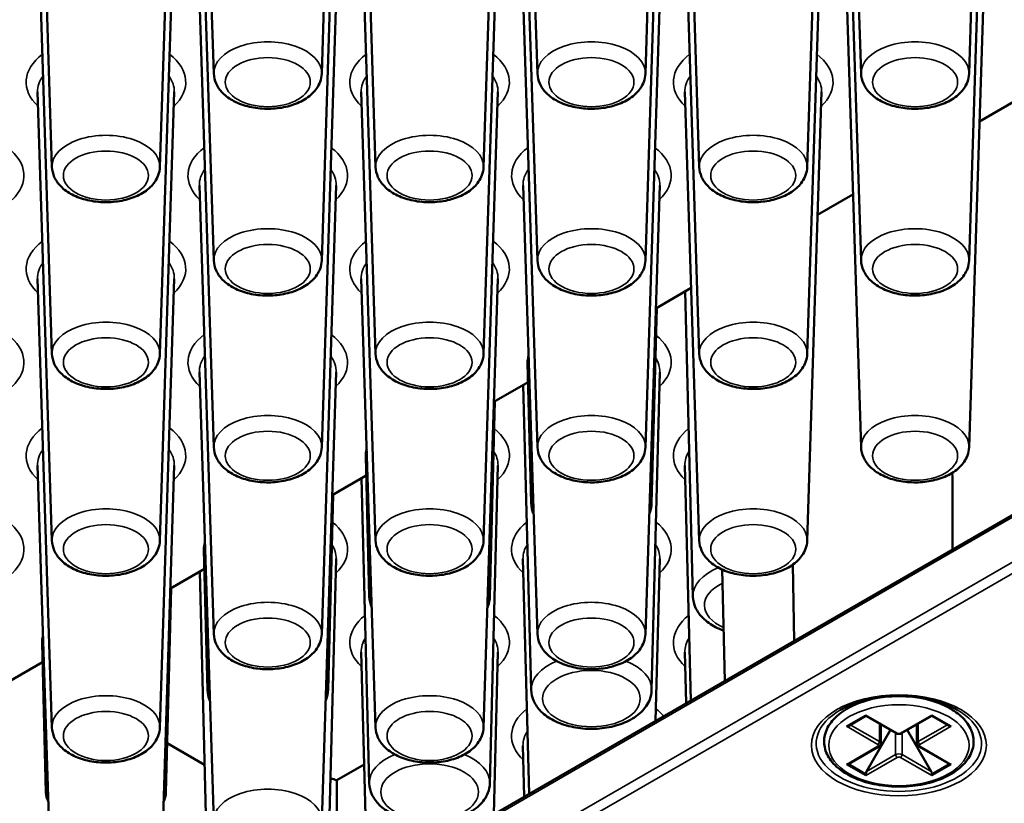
# Paper-space layout 'Sheet_1' of a CAD drawing. Header units: millimetres. Extents: x 0.8 to 58.3, y 0.8 to 58.3.
# Tile 54 of 128: x 9.9 to 11.5, y 44.6 to 46. Entities that reach past the tile are written whole.
import ezdxf

# ---------------------------------------------------------------- set-up
doc = ezdxf.new("R2010")
doc.units = ezdxf.units.MM
doc.layers.add('Visible (ISO)', color=7, linetype='Continuous', lineweight=50)
doc.layers.add('Visible Narrow (ISO)', color=7, linetype='Continuous', lineweight=35)

psp = doc.layouts.new('Sheet_1')

# ---------------------------------------------------------------- linework, layer by layer
at = {"layer": 'Visible (ISO)'}
for p, q in [((10.18981, 45.89674), (10.16504, 46.66881)), ((10.37545, 45.89674), (10.40022, 46.66881)), ((10.74659, 45.89674), (10.72182, 46.66881)), ((10.93223, 45.89674), (10.957, 46.66881)), ((11.30336, 45.89674), (11.2786, 46.66881)), ((11.48901, 45.89674), (11.51377, 46.66881)), ((9.91142, 45.73601), (9.88666, 46.50808)), ((10.09707, 45.73601), (10.12183, 46.50808)), ((10.4682, 45.73601), (10.44343, 46.50808)), ((10.65384, 45.73601), (10.67861, 46.50808)), ((11.02497, 45.73601), (11.00021, 46.50808)), ((11.21062, 45.73601), (11.23539, 46.50808)), ((10.18981, 45.57529), (10.16504, 46.34736)), ((10.37545, 45.57529), (10.40022, 46.34736)), ((10.74659, 45.57529), (10.72182, 46.34736)), ((10.93223, 45.57529), (10.957, 46.34736)), ((11.30336, 45.57529), (11.2786, 46.34736)), ((11.48901, 45.57529), (11.51377, 46.34736)), ((9.91142, 45.41456), (9.88666, 46.18663)), ((10.09707, 45.41456), (10.12183, 46.18663)), ((10.4682, 45.41456), (10.44343, 46.18663)), ((10.65384, 45.41456), (10.67861, 46.18663)), ((11.02497, 45.41456), (11.00021, 46.18663)), ((11.21062, 45.41456), (11.23539, 46.18663)), ((10.18981, 45.25383), (10.16504, 46.0259)), ((10.37545, 45.25383), (10.40022, 46.0259)), ((10.74659, 45.25383), (10.72182, 46.0259)), ((10.93223, 45.25383), (10.957, 46.0259)), ((11.30336, 45.25383), (11.2786, 46.0259)), ((11.48901, 45.25383), (11.51377, 46.0259)), ((7.70998, 42.91242), (13.0272, 45.98232)), ((9.91142, 45.0931), (9.88666, 45.86517)), ((10.09707, 45.0931), (10.12183, 45.86517)), ((10.4682, 45.0931), (10.44343, 45.86517)), ((10.65384, 45.0931), (10.67861, 45.86517)), ((11.02497, 45.0931), (11.00021, 45.86517)), ((11.21062, 45.0931), (11.23539, 45.86517)), ((11.56557, 45.84808), (11.50698, 45.81426)), ((10.18981, 44.93238), (10.16504, 45.70445)), ((10.37545, 44.93238), (10.40022, 45.70445)), ((10.74659, 44.93238), (10.72182, 45.70445)), ((10.93223, 44.93238), (10.957, 45.70445)), ((11.28942, 45.68864), (11.2286, 45.65353)), ((9.91142, 44.77165), (9.88666, 45.54372)), ((10.09707, 44.77165), (10.12183, 45.54372)), ((10.4682, 44.77165), (10.44343, 45.54372)), ((10.65384, 44.77165), (10.67861, 45.54372)), ((11.01103, 45.52791), (10.95021, 45.4928)), ((11.01414, 44.99686), (11.00067, 45.52193)), ((10.94307, 45.15758), (10.95169, 45.49366)), ((10.73575, 45.15758), (10.72956, 45.39896)), ((10.18981, 44.61092), (10.16504, 45.38299)), ((10.37545, 44.61092), (10.40022, 45.38299)), ((10.94307, 44.83613), (10.9571, 45.38316)), ((10.73041, 45.3659), (10.67182, 45.33207)), ((10.73575, 44.83613), (10.72228, 45.3612)), ((10.66468, 44.99686), (10.6733, 45.33293)), ((10.45736, 44.99686), (10.45117, 45.23823)), ((9.91142, 44.45019), (9.88666, 45.22226)), ((10.09707, 44.45019), (10.12183, 45.22226)), ((10.66468, 44.6754), (10.67871, 45.22243)), ((11.01048, 44.81796), (11.0001, 45.22243)), ((10.45202, 45.20517), (10.39343, 45.17134)), ((10.45736, 44.6754), (10.44389, 45.20048)), ((10.38629, 44.83613), (10.39491, 45.1722)), ((10.17897, 44.83613), (10.17278, 45.0775)), ((10.38589, 44.49894), (10.40033, 45.0617)), ((10.73209, 44.65723), (10.72171, 45.0617)), ((10.94995, 44.78302), (10.9571, 45.0617)), ((10.17363, 45.04444), (10.11504, 45.01062)), ((11.06449, 45.04337), (11.06912, 44.85182)), ((11.18821, 44.92057), (11.18596, 45.05182)), ((10.17938, 44.49894), (10.1655, 45.03975)), ((10.1075, 44.65967), (10.11652, 45.01147)), ((9.90099, 44.65967), (9.89439, 44.91678)), ((10.4537, 44.49651), (10.44333, 44.90097)), ((10.67156, 44.62229), (10.67871, 44.90097)), ((11.00235, 44.81327), (11.0001, 44.90097)), ((9.89524, 44.88371), (9.83665, 44.84989)), ((11.30037, 44.81579), (11.27902, 44.80346)), ((11.43632, 44.81579), (11.45767, 44.80346)), ((11.28205, 44.77467), (11.31152, 44.79168)), ((11.31152, 44.79301), (11.31152, 44.79168)), ((11.36359, 44.76162), (11.31152, 44.79168)), ((11.3731, 44.76162), (11.42518, 44.79168)), ((11.42518, 44.79301), (11.42518, 44.79168)), ((11.42518, 44.79168), (11.45465, 44.77467)), ((11.33725, 44.77683), (11.33725, 44.74413)), ((11.39945, 44.77683), (11.39945, 44.74413)), ((11.31267, 44.69591), (11.35385, 44.76724)), ((11.42402, 44.69591), (11.38284, 44.76724)), ((10.17403, 44.70718), (10.10967, 44.74434)), ((10.72397, 44.65254), (10.72171, 44.74025)), ((11.28205, 44.70905), (11.33412, 44.73911)), ((11.45465, 44.70905), (11.40257, 44.73911)), ((10.44828, 44.70797), (10.4015, 44.68096)), ((11.31152, 44.68882), (11.31152, 44.69203)), ((11.42518, 44.68882), (11.42518, 44.69203))]:
    psp.add_line(p, q, dxfattribs=at)
for centre, major_axis, start_param, end_param in [((10.83941, 45.3999), (-0.10986, 0), 6.1076257, 6.2979976), ((10.56102, 45.23917), (-0.10986, 0), 6.1076257, 6.2979976), ((10.28263, 45.07844), (-0.10986, 0), 6.1076257, 6.2979976), ((10.00424, 44.91772), (-0.10986, 0), 6.1076257, 6.2979976), ((11.36835, 44.79235), (0.08268, 0), 2.6739007, 2.7364457), ((11.36835, 44.79235), (0.08268, 0), 0.405147, 0.467692), ((11.27811, 44.77694), (0.00557, 0), 4.712389, 5.4977871), ((11.45858, 44.77694), (-0.00557, 0), 0.7853982, 1.5707963), ((11.27811, 44.71132), (-0.00557, 0), 1.5707963, 2.3561945), ((11.45858, 44.71132), (0.00557, 0), 3.9269908, 4.712389), ((11.31545, 44.6943), (-0.00278, -0.00482), 4.712389, 5.4977871), ((11.42124, 44.6943), (0.00278, -0.00482), 0.7853982, 1.5707963), ((10.00424, 44.66055), (-0.10327, 0), 6.0327436, 6.5706616), ((10.00424, 44.66055), (0.10327, 0), 5.995709, 6.533627), ((10.31047, 44.58019), (-0.19685, 0), 4.2316835, 4.2929687)]:
    psp.add_ellipse(centre, major_axis=major_axis, ratio=0.5773503, start_param=start_param, end_param=end_param, dxfattribs=at)
for points, knots in [([(10.18981, 45.89674), (10.19, 45.89077), (10.19144, 45.88488), (10.19652, 45.87354), (10.20036, 45.8682), (10.21048, 45.85788), (10.21713, 45.8532), (10.2326, 45.84512), (10.24162, 45.84192), (10.26058, 45.83756), (10.27051, 45.83639), (10.29037, 45.8361), (10.30027, 45.83696), (10.31935, 45.84067), (10.32851, 45.84354), (10.34529, 45.85135), (10.35292, 45.85631), (10.36505, 45.86811), (10.36979, 45.87481), (10.37431, 45.887), (10.3753, 45.89185), (10.37545, 45.89674)], [3.9455081, 3.9455081, 3.9455081, 3.9455081, 4.1802605, 4.1802605, 4.4421326, 4.4421326, 4.7628206, 4.7628206, 5.1183591, 5.1183591, 5.4724135, 5.4724135, 5.8230903, 5.8230903, 6.1763313, 6.1763313, 6.5329314, 6.5329314, 6.8576474, 6.8576474, 7.0500662, 7.0500662, 7.0500662, 7.0500662]), ([(10.74659, 45.89674), (10.74678, 45.89077), (10.74822, 45.88488), (10.7533, 45.87354), (10.75714, 45.8682), (10.76726, 45.85788), (10.7739, 45.8532), (10.78938, 45.84512), (10.7984, 45.84192), (10.81735, 45.83756), (10.82729, 45.83639), (10.84714, 45.8361), (10.85705, 45.83696), (10.87613, 45.84067), (10.88528, 45.84354), (10.90207, 45.85135), (10.9097, 45.85631), (10.92183, 45.86811), (10.92657, 45.87481), (10.93109, 45.887), (10.93207, 45.89185), (10.93223, 45.89674)], [3.9455081, 3.9455081, 3.9455081, 3.9455081, 4.1802605, 4.1802605, 4.4421326, 4.4421326, 4.7628206, 4.7628206, 5.1183591, 5.1183591, 5.4724135, 5.4724135, 5.8230903, 5.8230903, 6.1763313, 6.1763313, 6.5329314, 6.5329314, 6.8576474, 6.8576474, 7.0500662, 7.0500662, 7.0500662, 7.0500662]), ([(11.30336, 45.89674), (11.30355, 45.89077), (11.30499, 45.88488), (11.31008, 45.87354), (11.31392, 45.8682), (11.32404, 45.85788), (11.33068, 45.8532), (11.34616, 45.84512), (11.35517, 45.84192), (11.37413, 45.83756), (11.38407, 45.83639), (11.40392, 45.8361), (11.41383, 45.83696), (11.4329, 45.84067), (11.44206, 45.84354), (11.45884, 45.85135), (11.46648, 45.85631), (11.47861, 45.86811), (11.48334, 45.87481), (11.48786, 45.887), (11.48885, 45.89185), (11.48901, 45.89674)], [3.9455081, 3.9455081, 3.9455081, 3.9455081, 4.1802605, 4.1802605, 4.4421326, 4.4421326, 4.7628206, 4.7628206, 5.1183591, 5.1183591, 5.4724135, 5.4724135, 5.8230903, 5.8230903, 6.1763313, 6.1763313, 6.5329314, 6.5329314, 6.8576474, 6.8576474, 7.0500662, 7.0500662, 7.0500662, 7.0500662]), ([(9.91142, 45.73601), (9.91161, 45.73004), (9.91305, 45.72415), (9.91814, 45.71281), (9.92197, 45.70747), (9.93209, 45.69715), (9.93874, 45.69247), (9.95421, 45.68439), (9.96323, 45.6812), (9.98219, 45.67683), (9.99213, 45.67566), (10.01198, 45.67537), (10.02188, 45.67623), (10.04096, 45.67995), (10.05012, 45.68281), (10.0669, 45.69062), (10.07453, 45.69558), (10.08666, 45.70738), (10.0914, 45.71409), (10.09592, 45.72627), (10.09691, 45.73112), (10.09707, 45.73601)], [3.9455081, 3.9455081, 3.9455081, 3.9455081, 4.1802605, 4.1802605, 4.4421326, 4.4421326, 4.7628206, 4.7628206, 5.1183591, 5.1183591, 5.4724135, 5.4724135, 5.8230903, 5.8230903, 6.1763313, 6.1763313, 6.5329314, 6.5329314, 6.8576474, 6.8576474, 7.0500662, 7.0500662, 7.0500662, 7.0500662]), ([(10.4682, 45.73601), (10.46839, 45.73004), (10.46983, 45.72415), (10.47491, 45.71281), (10.47875, 45.70747), (10.48887, 45.69715), (10.49551, 45.69247), (10.51099, 45.68439), (10.52001, 45.6812), (10.53896, 45.67683), (10.5489, 45.67566), (10.56875, 45.67537), (10.57866, 45.67623), (10.59774, 45.67995), (10.6069, 45.68281), (10.62368, 45.69062), (10.63131, 45.69558), (10.64344, 45.70738), (10.64818, 45.71409), (10.6527, 45.72627), (10.65369, 45.73112), (10.65384, 45.73601)], [3.9455081, 3.9455081, 3.9455081, 3.9455081, 4.1802605, 4.1802605, 4.4421326, 4.4421326, 4.7628206, 4.7628206, 5.1183591, 5.1183591, 5.4724135, 5.4724135, 5.8230903, 5.8230903, 6.1763313, 6.1763313, 6.5329314, 6.5329314, 6.8576474, 6.8576474, 7.0500662, 7.0500662, 7.0500662, 7.0500662]), ([(11.02497, 45.73601), (11.02517, 45.73004), (11.0266, 45.72415), (11.03169, 45.71281), (11.03553, 45.70747), (11.04565, 45.69715), (11.05229, 45.69247), (11.06777, 45.68439), (11.07678, 45.6812), (11.09574, 45.67683), (11.10568, 45.67566), (11.12553, 45.67537), (11.13544, 45.67623), (11.15451, 45.67995), (11.16367, 45.68281), (11.18046, 45.69062), (11.18809, 45.69558), (11.20022, 45.70738), (11.20495, 45.71409), (11.20947, 45.72627), (11.21046, 45.73112), (11.21062, 45.73601)], [3.9455081, 3.9455081, 3.9455081, 3.9455081, 4.1802605, 4.1802605, 4.4421326, 4.4421326, 4.7628206, 4.7628206, 5.1183591, 5.1183591, 5.4724135, 5.4724135, 5.8230903, 5.8230903, 6.1763313, 6.1763313, 6.5329314, 6.5329314, 6.8576474, 6.8576474, 7.0500662, 7.0500662, 7.0500662, 7.0500662]), ([(10.18981, 45.57529), (10.19, 45.56932), (10.19144, 45.56343), (10.19652, 45.55208), (10.20036, 45.54675), (10.21048, 45.53643), (10.21713, 45.53174), (10.2326, 45.52367), (10.24162, 45.52047), (10.26058, 45.5161), (10.27051, 45.51494), (10.29037, 45.51465), (10.30027, 45.5155), (10.31935, 45.51922), (10.32851, 45.52208), (10.34529, 45.5299), (10.35292, 45.53485), (10.36505, 45.54665), (10.36979, 45.55336), (10.37431, 45.56554), (10.3753, 45.57039), (10.37545, 45.57529)], [3.9455081, 3.9455081, 3.9455081, 3.9455081, 4.1802605, 4.1802605, 4.4421326, 4.4421326, 4.7628206, 4.7628206, 5.1183591, 5.1183591, 5.4724135, 5.4724135, 5.8230903, 5.8230903, 6.1763313, 6.1763313, 6.5329314, 6.5329314, 6.8576474, 6.8576474, 7.0500662, 7.0500662, 7.0500662, 7.0500662]), ([(10.74659, 45.57529), (10.74678, 45.56932), (10.74822, 45.56343), (10.7533, 45.55208), (10.75714, 45.54675), (10.76726, 45.53643), (10.7739, 45.53174), (10.78938, 45.52367), (10.7984, 45.52047), (10.81735, 45.5161), (10.82729, 45.51494), (10.84714, 45.51465), (10.85705, 45.5155), (10.87613, 45.51922), (10.88528, 45.52208), (10.90207, 45.5299), (10.9097, 45.53485), (10.92183, 45.54665), (10.92657, 45.55336), (10.93109, 45.56554), (10.93207, 45.57039), (10.93223, 45.57529)], [3.9455081, 3.9455081, 3.9455081, 3.9455081, 4.1802605, 4.1802605, 4.4421326, 4.4421326, 4.7628206, 4.7628206, 5.1183591, 5.1183591, 5.4724135, 5.4724135, 5.8230903, 5.8230903, 6.1763313, 6.1763313, 6.5329314, 6.5329314, 6.8576474, 6.8576474, 7.0500662, 7.0500662, 7.0500662, 7.0500662]), ([(11.30336, 45.57529), (11.30355, 45.56932), (11.30499, 45.56343), (11.31008, 45.55208), (11.31392, 45.54675), (11.32404, 45.53643), (11.33068, 45.53174), (11.34616, 45.52367), (11.35517, 45.52047), (11.37413, 45.5161), (11.38407, 45.51494), (11.40392, 45.51465), (11.41383, 45.5155), (11.4329, 45.51922), (11.44206, 45.52208), (11.45884, 45.5299), (11.46648, 45.53485), (11.47861, 45.54665), (11.48334, 45.55336), (11.48786, 45.56554), (11.48885, 45.57039), (11.48901, 45.57529)], [3.9455081, 3.9455081, 3.9455081, 3.9455081, 4.1802605, 4.1802605, 4.4421326, 4.4421326, 4.7628206, 4.7628206, 5.1183591, 5.1183591, 5.4724135, 5.4724135, 5.8230903, 5.8230903, 6.1763313, 6.1763313, 6.5329314, 6.5329314, 6.8576474, 6.8576474, 7.0500662, 7.0500662, 7.0500662, 7.0500662]), ([(9.91142, 45.41456), (9.91161, 45.40859), (9.91305, 45.4027), (9.91814, 45.39135), (9.92197, 45.38602), (9.93209, 45.3757), (9.93874, 45.37102), (9.95421, 45.36294), (9.96323, 45.35974), (9.98219, 45.35538), (9.99213, 45.35421), (10.01198, 45.35392), (10.02188, 45.35478), (10.04096, 45.35849), (10.05012, 45.36136), (10.0669, 45.36917), (10.07453, 45.37413), (10.08666, 45.38593), (10.0914, 45.39263), (10.09592, 45.40482), (10.09691, 45.40967), (10.09707, 45.41456)], [3.9455081, 3.9455081, 3.9455081, 3.9455081, 4.1802605, 4.1802605, 4.4421326, 4.4421326, 4.7628206, 4.7628206, 5.1183591, 5.1183591, 5.4724135, 5.4724135, 5.8230903, 5.8230903, 6.1763313, 6.1763313, 6.5329314, 6.5329314, 6.8576474, 6.8576474, 7.0500662, 7.0500662, 7.0500662, 7.0500662]), ([(10.4682, 45.41456), (10.46839, 45.40859), (10.46983, 45.4027), (10.47491, 45.39135), (10.47875, 45.38602), (10.48887, 45.3757), (10.49551, 45.37102), (10.51099, 45.36294), (10.52001, 45.35974), (10.53896, 45.35538), (10.5489, 45.35421), (10.56875, 45.35392), (10.57866, 45.35478), (10.59774, 45.35849), (10.6069, 45.36136), (10.62368, 45.36917), (10.63131, 45.37413), (10.64344, 45.38593), (10.64818, 45.39263), (10.6527, 45.40482), (10.65369, 45.40967), (10.65384, 45.41456)], [3.9455081, 3.9455081, 3.9455081, 3.9455081, 4.1802605, 4.1802605, 4.4421326, 4.4421326, 4.7628206, 4.7628206, 5.1183591, 5.1183591, 5.4724135, 5.4724135, 5.8230903, 5.8230903, 6.1763313, 6.1763313, 6.5329314, 6.5329314, 6.8576474, 6.8576474, 7.0500662, 7.0500662, 7.0500662, 7.0500662]), ([(11.02497, 45.41456), (11.02517, 45.40859), (11.0266, 45.4027), (11.03169, 45.39135), (11.03553, 45.38602), (11.04565, 45.3757), (11.05229, 45.37102), (11.06777, 45.36294), (11.07678, 45.35974), (11.09574, 45.35538), (11.10568, 45.35421), (11.12553, 45.35392), (11.13544, 45.35478), (11.15451, 45.35849), (11.16367, 45.36136), (11.18046, 45.36917), (11.18809, 45.37413), (11.20022, 45.38593), (11.20495, 45.39263), (11.20947, 45.40482), (11.21046, 45.40967), (11.21062, 45.41456)], [3.9455081, 3.9455081, 3.9455081, 3.9455081, 4.1802605, 4.1802605, 4.4421326, 4.4421326, 4.7628206, 4.7628206, 5.1183591, 5.1183591, 5.4724135, 5.4724135, 5.8230903, 5.8230903, 6.1763313, 6.1763313, 6.5329314, 6.5329314, 6.8576474, 6.8576474, 7.0500662, 7.0500662, 7.0500662, 7.0500662]), ([(10.18981, 45.25383), (10.19, 45.24786), (10.19144, 45.24197), (10.19652, 45.23063), (10.20036, 45.22529), (10.21048, 45.21497), (10.21713, 45.21029), (10.2326, 45.20221), (10.24162, 45.19901), (10.26058, 45.19465), (10.27051, 45.19348), (10.29037, 45.19319), (10.30027, 45.19405), (10.31935, 45.19776), (10.32851, 45.20063), (10.34529, 45.20844), (10.35292, 45.2134), (10.36505, 45.2252), (10.36979, 45.2319), (10.37431, 45.24409), (10.3753, 45.24894), (10.37545, 45.25383)], [3.9455081, 3.9455081, 3.9455081, 3.9455081, 4.1802605, 4.1802605, 4.4421326, 4.4421326, 4.7628206, 4.7628206, 5.1183591, 5.1183591, 5.4724135, 5.4724135, 5.8230903, 5.8230903, 6.1763313, 6.1763313, 6.5329314, 6.5329314, 6.8576474, 6.8576474, 7.0500662, 7.0500662, 7.0500662, 7.0500662]), ([(10.74659, 45.25383), (10.74678, 45.24786), (10.74822, 45.24197), (10.7533, 45.23063), (10.75714, 45.22529), (10.76726, 45.21497), (10.7739, 45.21029), (10.78938, 45.20221), (10.7984, 45.19901), (10.81735, 45.19465), (10.82729, 45.19348), (10.84714, 45.19319), (10.85705, 45.19405), (10.87613, 45.19776), (10.88528, 45.20063), (10.90207, 45.20844), (10.9097, 45.2134), (10.92183, 45.2252), (10.92657, 45.2319), (10.93109, 45.24409), (10.93207, 45.24894), (10.93223, 45.25383)], [3.9455081, 3.9455081, 3.9455081, 3.9455081, 4.1802605, 4.1802605, 4.4421326, 4.4421326, 4.7628206, 4.7628206, 5.1183591, 5.1183591, 5.4724135, 5.4724135, 5.8230903, 5.8230903, 6.1763313, 6.1763313, 6.5329314, 6.5329314, 6.8576474, 6.8576474, 7.0500662, 7.0500662, 7.0500662, 7.0500662]), ([(11.30336, 45.25383), (11.30355, 45.24786), (11.30499, 45.24197), (11.31008, 45.23063), (11.31392, 45.22529), (11.32404, 45.21497), (11.33068, 45.21029), (11.34616, 45.20221), (11.35517, 45.19901), (11.37413, 45.19465), (11.38407, 45.19348), (11.40392, 45.19319), (11.41383, 45.19405), (11.4329, 45.19776), (11.44206, 45.20063), (11.45884, 45.20844), (11.46648, 45.2134), (11.47861, 45.2252), (11.48334, 45.2319), (11.48786, 45.24409), (11.48885, 45.24894), (11.48901, 45.25383)], [3.9455081, 3.9455081, 3.9455081, 3.9455081, 4.1802605, 4.1802605, 4.4421326, 4.4421326, 4.7628206, 4.7628206, 5.1183591, 5.1183591, 5.4724135, 5.4724135, 5.8230903, 5.8230903, 6.1763313, 6.1763313, 6.5329314, 6.5329314, 6.8576474, 6.8576474, 7.0500662, 7.0500662, 7.0500662, 7.0500662]), ([(10.93886, 45.13901), (10.93919, 45.13976), (10.93951, 45.14053), (10.94178, 45.14647), (10.94292, 45.15201), (10.94307, 45.15758)], [6.82070763, 6.82070763, 6.82070763, 6.82070763, 6.8510454, 6.8510454, 7.05377115, 7.05377115, 7.05377115, 7.05377115]), ([(9.91142, 45.0931), (9.91161, 45.08713), (9.91305, 45.08124), (9.91814, 45.0699), (9.92197, 45.06456), (9.93209, 45.05424), (9.93874, 45.04956), (9.95421, 45.04148), (9.96323, 45.03829), (9.98219, 45.03392), (9.99213, 45.03275), (10.01198, 45.03246), (10.02188, 45.03332), (10.04096, 45.03703), (10.05012, 45.0399), (10.0669, 45.04771), (10.07453, 45.05267), (10.08666, 45.06447), (10.0914, 45.07118), (10.09592, 45.08336), (10.09691, 45.08821), (10.09707, 45.0931)], [3.9455081, 3.9455081, 3.9455081, 3.9455081, 4.1802605, 4.1802605, 4.4421326, 4.4421326, 4.7628206, 4.7628206, 5.1183591, 5.1183591, 5.4724135, 5.4724135, 5.8230903, 5.8230903, 6.1763313, 6.1763313, 6.5329314, 6.5329314, 6.8576474, 6.8576474, 7.0500662, 7.0500662, 7.0500662, 7.0500662]), ([(10.4682, 45.0931), (10.46839, 45.08713), (10.46983, 45.08124), (10.47491, 45.0699), (10.47875, 45.06456), (10.48887, 45.05424), (10.49551, 45.04956), (10.51099, 45.04148), (10.52001, 45.03829), (10.53896, 45.03392), (10.5489, 45.03275), (10.56875, 45.03246), (10.57866, 45.03332), (10.59774, 45.03703), (10.6069, 45.0399), (10.62368, 45.04771), (10.63131, 45.05267), (10.64344, 45.06447), (10.64818, 45.07118), (10.6527, 45.08336), (10.65369, 45.08821), (10.65384, 45.0931)], [3.9455081, 3.9455081, 3.9455081, 3.9455081, 4.1802605, 4.1802605, 4.4421326, 4.4421326, 4.7628206, 4.7628206, 5.1183591, 5.1183591, 5.4724135, 5.4724135, 5.8230903, 5.8230903, 6.1763313, 6.1763313, 6.5329314, 6.5329314, 6.8576474, 6.8576474, 7.0500662, 7.0500662, 7.0500662, 7.0500662]), ([(11.02497, 45.0931), (11.02517, 45.08713), (11.0266, 45.08124), (11.03169, 45.0699), (11.03553, 45.06456), (11.04565, 45.05424), (11.05229, 45.04956), (11.06777, 45.04148), (11.07678, 45.03829), (11.09574, 45.03392), (11.10568, 45.03275), (11.12553, 45.03246), (11.13544, 45.03332), (11.15451, 45.03703), (11.16367, 45.0399), (11.18046, 45.04771), (11.18809, 45.05267), (11.20022, 45.06447), (11.20495, 45.07118), (11.20947, 45.08336), (11.21046, 45.08821), (11.21062, 45.0931)], [3.9455081, 3.9455081, 3.9455081, 3.9455081, 4.1802605, 4.1802605, 4.4421326, 4.4421326, 4.7628206, 4.7628206, 5.1183591, 5.1183591, 5.4724135, 5.4724135, 5.8230903, 5.8230903, 6.1763313, 6.1763313, 6.5329314, 6.5329314, 6.8576474, 6.8576474, 7.0500662, 7.0500662, 7.0500662, 7.0500662]), ([(10.66047, 44.97828), (10.6608, 44.97904), (10.66112, 44.9798), (10.66339, 44.98574), (10.66454, 44.99128), (10.66468, 44.99686)], [6.82070763, 6.82070763, 6.82070763, 6.82070763, 6.8510454, 6.8510454, 7.05377115, 7.05377115, 7.05377115, 7.05377115]), ([(11.01414, 44.99686), (11.01431, 44.99025), (11.01589, 44.98371), (11.02158, 44.97111), (11.0259, 44.96517), (11.03731, 44.95372), (11.04481, 44.94852), (11.05754, 44.94201), (11.06219, 44.94002), (11.06703, 44.93829)], [3.9418031, 3.9418031, 3.9418031, 3.9418031, 4.1820441, 4.1820441, 4.4493019, 4.4493019, 4.7726081, 4.7726081, 4.9442522, 4.9442522, 4.9442522, 4.9442522]), ([(10.18981, 44.93238), (10.19, 44.92641), (10.19144, 44.92052), (10.19652, 44.90917), (10.20036, 44.90384), (10.21048, 44.89352), (10.21713, 44.88883), (10.2326, 44.88076), (10.24162, 44.87756), (10.26058, 44.87319), (10.27051, 44.87203), (10.29037, 44.87174), (10.30027, 44.87259), (10.31935, 44.87631), (10.32851, 44.87917), (10.34529, 44.88698), (10.35292, 44.89194), (10.36505, 44.90374), (10.36979, 44.91045), (10.37431, 44.92263), (10.3753, 44.92748), (10.37545, 44.93238)], [3.9455081, 3.9455081, 3.9455081, 3.9455081, 4.1802605, 4.1802605, 4.4421326, 4.4421326, 4.7628206, 4.7628206, 5.1183591, 5.1183591, 5.4724135, 5.4724135, 5.8230903, 5.8230903, 6.1763313, 6.1763313, 6.5329314, 6.5329314, 6.8576474, 6.8576474, 7.0500662, 7.0500662, 7.0500662, 7.0500662]), ([(10.74659, 44.93238), (10.74678, 44.92641), (10.74822, 44.92052), (10.7533, 44.90917), (10.75714, 44.90384), (10.76726, 44.89352), (10.7739, 44.88883), (10.78938, 44.88076), (10.7984, 44.87756), (10.81735, 44.87319), (10.82729, 44.87203), (10.84714, 44.87174), (10.85705, 44.87259), (10.87613, 44.87631), (10.88528, 44.87917), (10.90207, 44.88698), (10.9097, 44.89194), (10.92183, 44.90374), (10.92657, 44.91045), (10.93109, 44.92263), (10.93207, 44.92748), (10.93223, 44.93238)], [3.9455081, 3.9455081, 3.9455081, 3.9455081, 4.1802605, 4.1802605, 4.4421326, 4.4421326, 4.7628206, 4.7628206, 5.1183591, 5.1183591, 5.4724135, 5.4724135, 5.8230903, 5.8230903, 6.1763313, 6.1763313, 6.5329314, 6.5329314, 6.8576474, 6.8576474, 7.0500662, 7.0500662, 7.0500662, 7.0500662]), ([(10.38208, 44.81755), (10.38241, 44.81831), (10.38273, 44.81908), (10.385, 44.82502), (10.38615, 44.83055), (10.38629, 44.83613)], [6.82070763, 6.82070763, 6.82070763, 6.82070763, 6.8510454, 6.8510454, 7.05377115, 7.05377115, 7.05377115, 7.05377115]), ([(10.73575, 44.83613), (10.73592, 44.82952), (10.7375, 44.82298), (10.74319, 44.81038), (10.74751, 44.80444), (10.75893, 44.793), (10.76642, 44.78779), (10.78379, 44.7789), (10.79386, 44.77539), (10.81501, 44.77061), (10.82609, 44.76934), (10.84824, 44.76904), (10.8593, 44.77001), (10.88056, 44.77413), (10.89075, 44.7773), (10.90938, 44.78587), (10.91782, 44.7913), (10.93132, 44.80417), (10.93661, 44.81151), (10.94178, 44.82502), (10.94292, 44.83055), (10.94307, 44.83613)], [3.9418031, 3.9418031, 3.9418031, 3.9418031, 4.1820441, 4.1820441, 4.4493019, 4.4493019, 4.7726081, 4.7726081, 5.1248204, 5.1248204, 5.4747955, 5.4747955, 5.8217841, 5.8217841, 6.1710851, 6.1710851, 6.523899, 6.523899, 6.8510454, 6.8510454, 7.0537712, 7.0537712, 7.0537712, 7.0537712]), ([(11.26779, 44.8018), (11.27773, 44.80754), (11.28942, 44.81251), (11.31517, 44.82024), (11.32926, 44.823), (11.35837, 44.82592), (11.37341, 44.82606), (11.4028, 44.82371), (11.41714, 44.82121), (11.44355, 44.81388), (11.45563, 44.80907), (11.46697, 44.8029), (11.46795, 44.80235), (11.4689, 44.8018)], [4.712389, 4.712389, 4.712389, 4.712389, 5.0180103, 5.0180103, 5.3258827, 5.3258827, 5.6356981, 5.6356981, 5.9456207, 5.9456207, 6.2537629, 6.2537629, 6.2831853, 6.2831853, 6.2831853, 6.2831853]), ([(11.27902, 44.80346), (11.26897, 44.79766), (11.26042, 44.7908), (11.24754, 44.7756), (11.24309, 44.76728), (11.23916, 44.7506), (11.23931, 44.74235), (11.24362, 44.7265), (11.24777, 44.71893), (11.25975, 44.70456), (11.26789, 44.69787), (11.28734, 44.68624), (11.29877, 44.68137), (11.32352, 44.67407), (11.33685, 44.67163), (11.36405, 44.66936), (11.37791, 44.66953), (11.40489, 44.67244), (11.41799, 44.67519), (11.44218, 44.68306), (11.45327, 44.68819), (11.47227, 44.7005), (11.48019, 44.70768), (11.49159, 44.72333), (11.49523, 44.73176), (11.49762, 44.74841), (11.49675, 44.75654), (11.49111, 44.77216), (11.48628, 44.77962), (11.4738, 44.79274), (11.46628, 44.79849), (11.45767, 44.80346)], [1.5707963, 1.5707963, 1.5707963, 1.5707963, 1.9011199, 1.9011199, 2.2209441, 2.2209441, 2.5121392, 2.5121392, 2.8048735, 2.8048735, 3.1242431, 3.1242431, 3.4544727, 3.4544727, 3.7839051, 3.7839051, 4.1119419, 4.1119419, 4.4400819, 4.4400819, 4.7697425, 4.7697425, 5.0996342, 5.0996342, 5.4150427, 5.4150427, 5.703154, 5.703154, 6.0001266, 6.0001266, 6.2831853, 6.2831853, 6.2831853, 6.2831853]), ([(9.91142, 44.77165), (9.91161, 44.76568), (9.91305, 44.75979), (9.91814, 44.74844), (9.92197, 44.74311), (9.93209, 44.73279), (9.93874, 44.7281), (9.95421, 44.72003), (9.96323, 44.71683), (9.98219, 44.71247), (9.99213, 44.7113), (10.01198, 44.71101), (10.02188, 44.71186), (10.04096, 44.71558), (10.05012, 44.71844), (10.0669, 44.72626), (10.07453, 44.73122), (10.08666, 44.74302), (10.0914, 44.74972), (10.09592, 44.76191), (10.09691, 44.76675), (10.09707, 44.77165)], [3.9455081, 3.9455081, 3.9455081, 3.9455081, 4.1802605, 4.1802605, 4.4421326, 4.4421326, 4.7628206, 4.7628206, 5.1183591, 5.1183591, 5.4724135, 5.4724135, 5.8230903, 5.8230903, 6.1763313, 6.1763313, 6.5329314, 6.5329314, 6.8576474, 6.8576474, 7.0500662, 7.0500662, 7.0500662, 7.0500662]), ([(10.4682, 44.77165), (10.46839, 44.76568), (10.46983, 44.75979), (10.47491, 44.74844), (10.47875, 44.74311), (10.48887, 44.73279), (10.49551, 44.7281), (10.51099, 44.72003), (10.52001, 44.71683), (10.53896, 44.71247), (10.5489, 44.7113), (10.56875, 44.71101), (10.57866, 44.71186), (10.59774, 44.71558), (10.6069, 44.71844), (10.62368, 44.72626), (10.63131, 44.73122), (10.64344, 44.74302), (10.64818, 44.74972), (10.6527, 44.76191), (10.65369, 44.76675), (10.65384, 44.77165)], [3.9455081, 3.9455081, 3.9455081, 3.9455081, 4.1802605, 4.1802605, 4.4421326, 4.4421326, 4.7628206, 4.7628206, 5.1183591, 5.1183591, 5.4724135, 5.4724135, 5.8230903, 5.8230903, 6.1763313, 6.1763313, 6.5329314, 6.5329314, 6.8576474, 6.8576474, 7.0500662, 7.0500662, 7.0500662, 7.0500662]), ([(11.36359, 44.76162), (11.3642, 44.76127), (11.36482, 44.76102), (11.36608, 44.76064), (11.36672, 44.76053), (11.36802, 44.76041), (11.36867, 44.76041), (11.36997, 44.76053), (11.37061, 44.76064), (11.37188, 44.76102), (11.3725, 44.76127), (11.3731, 44.76162)], [3.1415927, 3.1415927, 3.1415927, 3.1415927, 3.4557519, 3.4557519, 3.7699112, 3.7699112, 4.0840704, 4.0840704, 4.3982297, 4.3982297, 4.712389, 4.712389, 4.712389, 4.712389]), ([(11.33412, 44.73911), (11.33443, 44.73929), (11.33472, 44.73948), (11.33529, 44.73994), (11.33557, 44.7402), (11.33609, 44.74079), (11.33634, 44.74112), (11.33676, 44.74187), (11.33694, 44.74229), (11.33718, 44.74318), (11.33725, 44.74365), (11.33725, 44.74413)], [4.71238898, 4.71238898, 4.71238898, 4.71238898, 4.86946861, 4.86946861, 5.02654825, 5.02654825, 5.18362788, 5.18362788, 5.34070751, 5.34070751, 5.49778714, 5.49778714, 5.49778714, 5.49778714]), ([(11.39945, 44.74413), (11.39945, 44.74365), (11.39951, 44.74318), (11.39976, 44.74229), (11.39994, 44.74187), (11.40036, 44.74112), (11.4006, 44.74079), (11.40112, 44.7402), (11.4014, 44.73994), (11.40197, 44.73948), (11.40227, 44.73929), (11.40257, 44.73911)], [2.35619449, 2.35619449, 2.35619449, 2.35619449, 2.51327412, 2.51327412, 2.67035376, 2.67035376, 2.82743339, 2.82743339, 2.98451302, 2.98451302, 3.14159265, 3.14159265, 3.14159265, 3.14159265]), ([(10.45736, 44.6754), (10.45753, 44.66879), (10.45911, 44.66225), (10.4648, 44.64965), (10.46912, 44.64371), (10.48054, 44.63227), (10.48803, 44.62707), (10.50541, 44.61817), (10.51547, 44.61466), (10.53662, 44.60988), (10.54771, 44.60861), (10.56985, 44.60832), (10.58091, 44.60928), (10.60217, 44.6134), (10.61236, 44.61657), (10.63099, 44.62515), (10.63943, 44.63057), (10.65293, 44.64344), (10.65822, 44.65078), (10.66339, 44.66429), (10.66454, 44.66982), (10.66468, 44.6754)], [3.9418031, 3.9418031, 3.9418031, 3.9418031, 4.1820441, 4.1820441, 4.4493019, 4.4493019, 4.7726081, 4.7726081, 5.1248204, 5.1248204, 5.4747955, 5.4747955, 5.8217841, 5.8217841, 6.1710851, 6.1710851, 6.523899, 6.523899, 6.8510454, 6.8510454, 7.0537712, 7.0537712, 7.0537712, 7.0537712])]:
    psp.add_open_spline(points, degree=3, knots=knots, dxfattribs=at)
for points in [[(11.46031, 45.20986), (11.46043, 45.16581), (11.46055, 45.12182), (11.46067, 45.07788)], [(10.73575, 45.15758), (10.73591, 45.15117), (10.73741, 45.14482), (10.73996, 45.13901)], [(10.45736, 44.99686), (10.45753, 44.99044), (10.45902, 44.9841), (10.46157, 44.97828)], [(10.17897, 44.83613), (10.17914, 44.82972), (10.18063, 44.82337), (10.18318, 44.81755)], [(10.4015, 44.68096), (10.40172, 44.60942), (10.40195, 44.53802), (10.40216, 44.46675)]]:
    psp.add_open_spline(points, degree=3, dxfattribs=at)
at = {"layer": 'Visible Narrow (ISO)'}
for p, q in [((7.70754, 42.90701), (13.02476, 45.97691)), ((13.02476, 45.89976), (7.70754, 42.82986)), ((7.71589, 42.8154), (13.03311, 45.8853)), ((11.31152, 44.79301), (11.27811, 44.77373)), ((11.36556, 44.76181), (11.31152, 44.79301)), ((11.42518, 44.79301), (11.37113, 44.76181)), ((11.45858, 44.77373), (11.42518, 44.79301)), ((11.27811, 44.77373), (11.33216, 44.74252)), ((11.33494, 44.74734), (11.28483, 44.77628)), ((11.33494, 44.77816), (11.33494, 44.74734)), ((11.40175, 44.77816), (11.40175, 44.74734)), ((11.45186, 44.77628), (11.40175, 44.74734)), ((11.40454, 44.74252), (11.45858, 44.77373)), ((11.36278, 44.72484), (11.36278, 44.76209)), ((11.37391, 44.72484), (11.37391, 44.76209)), ((11.33216, 44.73931), (11.27811, 44.7081)), ((11.45858, 44.7081), (11.40454, 44.73931)), ((11.31152, 44.68882), (11.36556, 44.72002)), ((11.36278, 44.72484), (11.31267, 44.69591)), ((11.37113, 44.72002), (11.42518, 44.68882)), ((11.42402, 44.69591), (11.37391, 44.72484)), ((11.27811, 44.7081), (11.31152, 44.68882)), ((11.28205, 44.70905), (11.31152, 44.69203)), ((11.42518, 44.69203), (11.45465, 44.70905)), ((11.42518, 44.68882), (11.45858, 44.7081))]:
    psp.add_line(p, q, dxfattribs=at)
for centre, major_axis, start_param, end_param in [((10.28263, 45.89773), (0.09284, 0), 6.264668, 9.4432953), ((10.83941, 45.89773), (0.09284, 0), 6.264668, 9.4432953), ((11.39619, 45.89773), (0.09284, 0), 6.264668, 9.4432953), ((10.00424, 45.88208), (-0.13729, 0), 5.6339655, 6.8366037), ((10.00424, 45.88208), (0.13729, 0), 5.7297669, 6.9324051), ((10.56102, 45.88208), (-0.13729, 0), 5.6339655, 6.8366037), ((10.56102, 45.88208), (0.13729, 0), 5.7297669, 6.9324051), ((11.1178, 45.88208), (-0.13729, 0), 5.6339655, 6.8366037), ((11.1178, 45.88208), (0.13729, 0), 5.7297669, 6.9324051), ((10.00424, 45.86643), (-0.11761, 0), 5.8798722, 6.3017026), ((10.00424, 45.86643), (0.11761, 0), 6.264668, 6.6864984), ((10.56102, 45.86643), (-0.11761, 0), 5.8798722, 6.3017026), ((10.56102, 45.86643), (0.11761, 0), 6.264668, 6.6864984), ((11.1178, 45.86643), (-0.11761, 0), 5.8798722, 6.3017026), ((11.1178, 45.86643), (0.11761, 0), 6.264668, 6.6864984), ((10.00424, 45.73701), (0.09284, 0), 6.264668, 9.4432953), ((10.56102, 45.73701), (0.09284, 0), 6.264668, 9.4432953), ((11.1178, 45.73701), (0.09284, 0), 6.264668, 9.4432953), ((9.72585, 45.72135), (0.13729, 0), 5.7297669, 6.9324051), ((10.28263, 45.72135), (-0.13729, 0), 5.6339655, 6.8366037), ((10.28263, 45.72135), (0.13729, 0), 5.7297669, 6.9324051), ((10.83941, 45.72135), (-0.13729, 0), 5.6339655, 6.8366037), ((10.83941, 45.72135), (0.13729, 0), 5.7297669, 6.9324051), ((10.28263, 45.7057), (-0.11761, 0), 5.8798722, 6.3017026), ((10.28263, 45.7057), (0.11761, 0), 6.264668, 6.6864984), ((10.83941, 45.7057), (-0.11761, 0), 5.8798722, 6.3017026), ((10.83941, 45.7057), (0.11761, 0), 6.264668, 6.6864984), ((10.28263, 45.57628), (0.09284, 0), 6.264668, 9.4432953), ((10.83941, 45.57628), (0.09284, 0), 6.264668, 9.4432953), ((11.39619, 45.57628), (0.09284, 0), 6.264668, 9.4432953), ((10.00424, 45.56063), (-0.13729, 0), 5.6339655, 6.8366037), ((10.00424, 45.56063), (0.13729, 0), 5.7297669, 6.9324051), ((10.56102, 45.56063), (-0.13729, 0), 5.6339655, 6.8366037), ((10.56102, 45.56063), (0.13729, 0), 5.7297669, 6.9324051), ((10.00424, 45.54497), (-0.11761, 0), 5.8798722, 6.3017026), ((10.00424, 45.54497), (0.11761, 0), 6.264668, 6.6864984), ((10.56102, 45.54497), (-0.11761, 0), 5.8798722, 6.3017026), ((10.56102, 45.54497), (0.11761, 0), 6.264668, 6.6864984), ((11.1178, 45.56063), (0.13739, 0), 3.666136, 3.6925418), ((10.00424, 45.41555), (0.09284, 0), 6.264668, 9.4432953), ((10.56102, 45.41555), (0.09284, 0), 6.264668, 9.4432953), ((11.1178, 45.41555), (0.09284, 0), 6.264668, 9.4432953), ((9.72585, 45.3999), (0.13729, 0), 5.7297669, 6.9324051), ((10.28263, 45.3999), (-0.13729, 0), 5.6339655, 6.8366037), ((10.28263, 45.3999), (0.13729, 0), 5.7297669, 6.9324051), ((10.83941, 45.3999), (0.13739, 0), 5.7322362, 6.912437), ((10.28263, 45.38425), (-0.11761, 0), 5.8798722, 6.3017026), ((10.28263, 45.38425), (0.11761, 0), 6.264668, 6.6864984), ((10.83941, 45.38416), (0.11771, 0), 6.268373, 6.6449275), ((10.83941, 45.3999), (0.13739, 0), 3.666136, 3.6925418), ((10.28263, 45.25482), (0.09284, 0), 6.264668, 9.4432953), ((10.83941, 45.25482), (0.09284, 0), 6.264668, 9.4432953), ((11.39619, 45.25482), (0.09284, 0), 6.264668, 9.4432953), ((10.00424, 45.23917), (-0.13729, 0), 5.6339655, 6.8366037), ((10.00424, 45.23917), (0.13729, 0), 5.7297669, 6.9324051), ((10.56102, 45.23917), (0.13739, 0), 5.7322362, 6.912437), ((11.1178, 45.23917), (-0.13739, 0), 5.6539336, 6.8341344), ((10.00424, 45.22352), (-0.11761, 0), 5.8798722, 6.3017026), ((10.00424, 45.22352), (0.11761, 0), 6.264668, 6.6864984), ((10.56102, 45.22344), (0.11771, 0), 6.268373, 6.6449275), ((11.1178, 45.22344), (-0.11771, 0), 5.9214432, 6.2979976), ((10.56102, 45.23917), (0.13739, 0), 3.666136, 3.6925418), ((10.83941, 45.15847), (-0.10367, 0), 6.036968, 6.2979976), ((10.83941, 45.15847), (0.10367, 0), 6.268373, 6.5294026), ((10.00424, 45.0941), (0.09284, 0), 6.264668, 9.4432953), ((10.56102, 45.0941), (0.09284, 0), 6.264668, 9.4432953), ((11.1178, 45.0941), (0.09284, 0), 6.264668, 9.4432953), ((9.72585, 45.07844), (0.13729, 0), 5.7297669, 6.9324051), ((10.28263, 45.07844), (0.13739, 0), 5.7322362, 6.912437), ((10.83941, 45.07844), (-0.13739, 0), 5.6539336, 6.8341344), ((10.83941, 45.07844), (0.13739, 0), 5.7322362, 6.912437), ((10.28263, 45.06271), (0.11771, 0), 6.268373, 6.6449275), ((10.83941, 45.06271), (-0.11771, 0), 5.9214432, 6.2979976), ((10.83941, 45.06271), (0.11771, 0), 6.268373, 6.6449275), ((11.1178, 44.99774), (-0.10367, 0), 5.3276335, 6.2979976), ((10.28263, 45.07844), (0.13739, 0), 3.666136, 3.6925418), ((10.56102, 44.99774), (-0.10367, 0), 6.036968, 6.2979976), ((10.56102, 44.99774), (0.10367, 0), 6.268373, 6.5294026), ((11.1178, 44.98201), (-0.08399, 0), 5.3912598, 7.2030361), ((10.28263, 44.93337), (0.09284, 0), 6.264668, 9.4432953), ((10.83941, 44.93337), (0.09284, 0), 6.264668, 9.4432953), ((10.56102, 44.91772), (-0.13739, 0), 5.6539336, 6.8341344), ((10.56102, 44.91772), (0.13739, 0), 5.7322362, 6.912437), ((11.1178, 44.91772), (-0.13739, 0), 5.6539336, 6.8341344), ((10.56102, 44.90198), (-0.11771, 0), 5.9214432, 6.2979976), ((10.56102, 44.90198), (0.11771, 0), 6.268373, 6.6449275), ((11.1178, 44.90198), (-0.11771, 0), 5.9214432, 6.2979976), ((10.83941, 44.83702), (-0.10367, 0), 5.3276335, 6.2979976), ((10.83941, 44.83702), (0.10367, 0), 6.268373, 7.2387372), ((10.28263, 44.83702), (-0.10367, 0), 6.036968, 6.2979976), ((10.28263, 44.83702), (0.10367, 0), 6.268373, 6.5294026), ((10.00424, 44.77264), (0.09284, 0), 6.264668, 9.4432953), ((10.56102, 44.77264), (0.09284, 0), 6.264668, 9.4432953), ((11.36835, 44.75189), (-0.12632, 0), 3.9269908, 5.4977871), ((10.83941, 44.75699), (-0.13739, 0), 5.6539336, 6.8341344), ((10.83941, 44.75699), (-0.13739, 0), 3.5833448, 3.7708444), ((11.36835, 44.7974), (-0.07874, 0), 5.9081283, 5.9568986), ((11.36835, 44.7974), (0.07874, 0), 0.3262867, 0.375057), ((11.36835, 44.74374), (0.14221, 0), 2.3561945, 7.0685835), ((10.83941, 44.74125), (-0.11771, 0), 5.9214432, 6.2979976), ((11.36556, 44.76502), (-0.00197, -0.00341), 0, 0.7853982), ((11.36835, 44.76342), (-0.00394, 0), 0.7853982, 2.3561945), ((11.37113, 44.76502), (0.00197, -0.00341), 5.4977871, 6.2831853), ((11.33216, 44.74574), (-0.00197, -0.00341), 0.7853982, 2.3561945), ((11.32937, 44.74092), (0.00394, 0), 5.4977871, 7.0685835), ((11.33216, 44.74252), (0.00197, -0.00341), 5.4977871, 6.2831853), ((11.32937, 44.74413), (0.00787, 0), 0, 0.7853982), ((11.40732, 44.74413), (-0.00787, 0), 5.4977871, 6.2831853), ((11.40454, 44.74574), (-0.00197, 0.00341), 0.7853982, 2.3561945), ((11.40454, 44.74252), (-0.00197, -0.00341), 0, 0.7853982), ((11.40732, 44.74092), (-0.00394, 0), 5.4977871, 7.0685835), ((10.56102, 44.67629), (-0.10367, 0), 5.3276335, 6.2979976), ((10.56102, 44.67629), (0.10367, 0), 6.268373, 7.2387372), ((11.36835, 44.72163), (-0.00787, 0), 3.9269908, 5.4977871), ((11.36556, 44.72324), (0.00197, -0.00341), 3.9269908, 5.4977871), ((11.36835, 44.71841), (0.00394, 0), 0.7853982, 2.3561945), ((11.37113, 44.72324), (-0.00197, -0.00341), 0.7853982, 2.3561945), ((10.28263, 44.61191), (0.09284, 0), 6.264668, 9.4432953)]:
    psp.add_ellipse(centre, major_axis=major_axis, ratio=0.5773503, start_param=start_param, end_param=end_param, dxfattribs=at)
for centre, major_axis in [((10.28263, 45.88208), (-0.07316, 0)), ((10.83941, 45.88208), (-0.07316, 0)), ((11.39619, 45.88208), (-0.07316, 0)), ((10.00424, 45.72135), (-0.07316, 0)), ((10.56102, 45.72135), (-0.07316, 0)), ((11.1178, 45.72135), (0.07316, 0)), ((10.28263, 45.56063), (-0.07316, 0)), ((10.83941, 45.56063), (-0.07316, 0)), ((11.39619, 45.56063), (-0.07316, 0)), ((10.00424, 45.3999), (-0.07316, 0)), ((10.56102, 45.3999), (-0.07316, 0)), ((11.1178, 45.3999), (-0.07316, 0)), ((10.28263, 45.23917), (-0.07316, 0)), ((10.83941, 45.23917), (-0.07316, 0)), ((11.39619, 45.23917), (-0.07316, 0)), ((10.00424, 45.07844), (-0.07316, 0)), ((10.56102, 45.07844), (-0.07316, 0)), ((11.1178, 45.07844), (-0.07316, 0)), ((10.28263, 44.91772), (-0.07316, 0)), ((10.83941, 44.91772), (-0.07316, 0)), ((10.83941, 44.82128), (0.08399, 0)), ((11.36835, 44.74092), (0.15056, 0)), ((11.36835, 44.74092), (-0.12075, 0)), ((10.00424, 44.75699), (-0.07316, 0)), ((10.56102, 44.75699), (-0.07316, 0)), ((10.56102, 44.66055), (0.08399, 0))]:
    psp.add_ellipse(centre, major_axis=major_axis, ratio=0.5773503, dxfattribs=at)

doc.saveas('drawing.dxf')
